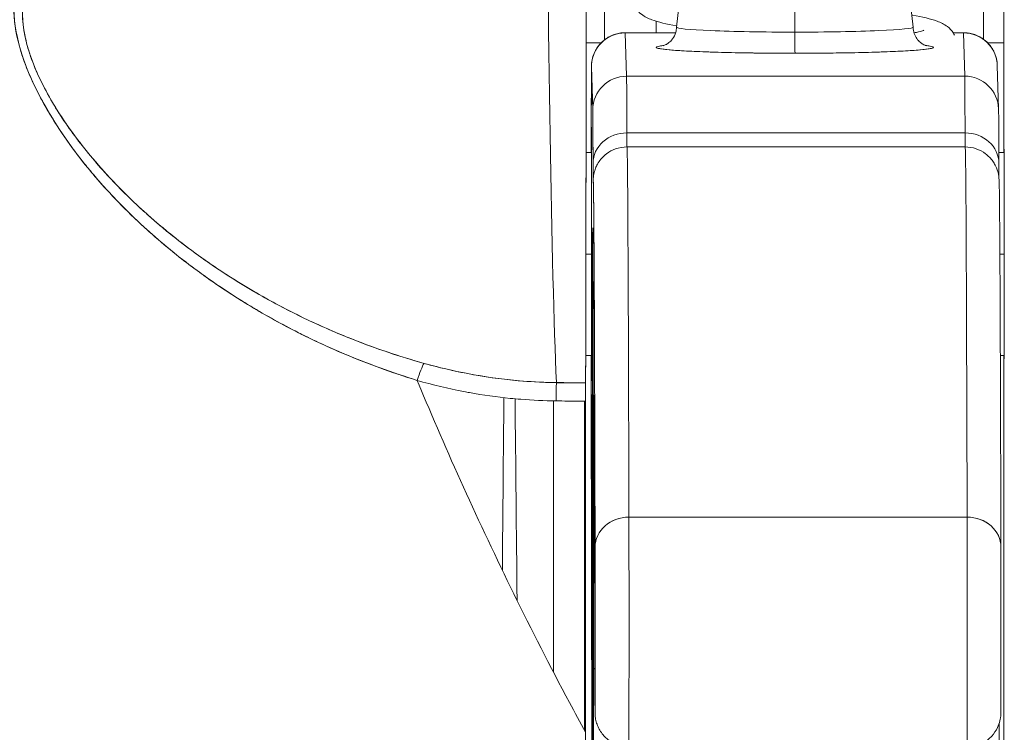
# Model space of a CAD drawing. Header units: inches. Extents: x 8 to 265, y 5 to 155.
# Tile 30 of 152: x 78.889 to 79.462, y 48.231 to 48.646. Entities that reach past the tile are written whole.
import ezdxf

# ---------------------------------------------------------------- set-up
doc = ezdxf.new("R2010")
doc.units = ezdxf.units.IN
doc.header["$LTSCALE"] = 16
doc.header["$MEASUREMENT"] = 0
doc.layers.add('Dimension (ANSI)', color=7, linetype='Continuous', lineweight=5)
doc.layers.add('Visible (ANSI)', color=7, linetype='Continuous', lineweight=5)
doc.styles.add('TAHOMA', font='tahoma.ttf')
doc.dimstyles.new('Default (ANSI)', dxfattribs={"dimscale": 16, "dimtxt": 0.07, "dimasz": 0.098425, "dimexe": 0.125, "dimexo": 0.0625, "dimgap": 0.031496, "dimtad": 0, "dimtih": 1, "dimtoh": 1, "dimrnd": 1e-08, "dimzin": 0, "dimdsep": 46, "dimtxsty": 'TAHOMA', "dimcen": 0.09, "dimdle": 0.393701, "dimclrd": 256, "dimclre": 256, "dimclrt": 256, "dimadec": 0, "dimazin": 0, "dimtfac": 1, "dimtofl": 0, "dimtmove": 0, "dimatfit": 3, "dimfxl": 1, "dimtolj": 1, "dimtzin": 0, "dimlwd": -1, "dimlwe": -1, "dimarcsym": 0})

# ---------------------------------------------------------------- blocks, each defined once
blk = doc.blocks.new('*D36')
at = {"layer": 'Defpoints', "color": 0, "transparency": 16777216}
for p in [(77.21429, 50.53662), (76.71627, 47.34498), (77.21429, 47.34498)]:
    blk.add_point(p, dxfattribs=at)
at = {"layer": 'Dimension (ANSI)', "transparency": 16777216}
for p, q in [((76.71627, 48.34498), (76.71627, 52.53662)), ((77.21429, 48.34498), (77.21429, 52.53662)), ((75.14147, 50.53662), (73.56666, 50.53662)), ((78.78909, 50.53662), (80.36389, 50.53662))]:
    blk.add_line(p, q, dxfattribs=at)
for points in [[(75.14147, 50.79909), (75.14147, 50.27416), (76.71627, 50.53662)], [(78.78909, 50.79909), (78.78909, 50.27416), (77.21429, 50.53662)]]:
    blk.add_solid(points, dxfattribs=at)
at = {"layer": 'Dimension (ANSI)', "transparency": 16777216, "insert": (82.29999, 50.53662), "char_height": 1.12, "attachment_point": 5, "style": 'TAHOMA'}
blk.add_mtext('\\A1;0.50', dxfattribs=at)

msp = doc.modelspace()

# ---------------------------------------------------------------- linework, layer by layer
at = {"layer": 'Visible (ANSI)'}
for p, q in [((79.28016, 48.71744), (79.2715, 48.64138)), ((79.40065, 48.71744), (79.40929, 48.64137)), ((79.34048, 48.71485), (79.34048, 48.63841)), ((79.34048, 48.63841), (79.34048, 48.71485)), ((79.25974, 48.64475), (79.25974, 48.6381)), ((79.25974, 48.6381), (79.25974, 48.64475)), ((79.25974, 48.6381), (79.25974, 48.64475)), ((79.24171, 48.6381), (79.27103, 48.6381)), ((79.24172, 48.63798), (79.271, 48.63798)), ((79.24247, 48.61276), (79.24172, 48.63798)), ((79.24172, 48.63798), (79.24247, 48.61276)), ((79.271, 48.63798), (79.24172, 48.63798)), ((79.43256, 48.6381), (79.43856, 48.6381)), ((79.43264, 48.63798), (79.43857, 48.63798)), ((79.43857, 48.63798), (79.43264, 48.63798)), ((79.43932, 48.61276), (79.43857, 48.63798)), ((79.43857, 48.63798), (79.43932, 48.61276)), ((79.21893, 48.63209), (79.22755, 48.63209)), ((79.22755, 48.63209), (79.21893, 48.63209)), ((79.45272, 48.63209), (79.46198, 48.63209)), ((79.46198, 48.63209), (79.45272, 48.63209)), ((79.46198, 48.56822), (79.46198, 48.63209)), ((79.46198, 48.63209), (79.46198, 48.56822)), ((79.22203, 48.61831), (79.22278, 48.5931)), ((79.22278, 48.5931), (79.22203, 48.61831)), ((79.45825, 48.6189), (79.459, 48.59368)), ((79.24247, 48.61276), (79.43932, 48.61276)), ((79.43932, 48.61276), (79.24247, 48.61276)), ((79.25034, 48.61276), (79.25034, 48.61276)), ((79.29769, 48.61276), (79.2977, 48.61276)), ((79.2977, 48.61276), (79.29769, 48.61276)), ((79.40266, 48.61276), (79.40265, 48.61276)), ((79.43948, 48.57972), (79.24263, 48.57972)), ((79.24263, 48.57972), (79.43948, 48.57972)), ((78.92045, 48.57019), (78.92046, 48.57019)), ((78.92724, 48.57019), (78.92734, 48.57019)), ((79.21886, 48.56822), (79.22208, 48.56822)), ((79.24271, 48.57155), (79.43956, 48.57155)), ((79.45914, 48.56822), (79.46221, 48.56822)), ((78.97991, 48.50916), (78.97996, 48.50916)), ((78.97996, 48.50916), (78.97991, 48.50916)), ((79.21878, 48.50916), (79.22212, 48.50916)), ((79.22212, 48.50916), (79.21878, 48.50916)), ((79.45976, 48.50916), (79.46226, 48.50916)), ((79.46226, 48.50916), (79.45976, 48.50916)), ((79.21867, 48.45011), (79.22208, 48.45011)), ((79.46003, 48.45011), (79.46221, 48.45011)), ((79.46198, 48.21318), (79.46198, 48.45011)), ((79.46198, 48.45011), (79.46198, 48.21318)), ((79.17119, 48.43624), (79.17119, 48.43624)), ((79.17744, 48.43557), (79.17744, 48.43558)), ((79.222, 48.43978), (79.22206, 48.43984)), ((79.22206, 48.43984), (79.222, 48.43978)), ((79.20159, 48.43422), (79.21862, 48.43422)), ((79.21789, 48.4342), (79.21789, 48.43422)), ((79.21789, 48.43422), (79.21789, 48.4342)), ((79.22221, 48.22), (79.22193, 48.43053)), ((79.22193, 48.43053), (79.22221, 48.22)), ((79.19989, 48.42362), (79.19989, 48.26564)), ((79.21789, 48.23179), (79.21789, 48.42351)), ((79.21789, 48.42351), (79.21789, 48.23179)), ((79.44068, 48.35593), (79.24383, 48.35593)), ((79.24383, 48.35593), (79.44068, 48.35593))]:
    msp.add_line(p, q, dxfattribs=at)
for centre, major_axis, ratio, start_param, end_param in [((79.23094, 48.63209), (0, 0.98425), 0.001274, 1.266466, 1.56886), ((79.45141, 48.63209), (0, -0.98425), 0.001274, 4.408059, 4.710116), ((79.46322, 48.63209), (0, 0.97244), 0.001274, 1.262649, 1.570796), ((79.20574, 48.93902), (0, 0.55118), 0.018727, 1.83929, 2.7281), ((79.20574, 48.93902), (0, -0.55118), 0.018727, 4.980883, 5.869693), ((79.21834, 48.93902), (0, -0.55118), 0.001274, 0.413203, 1.302712), ((79.3404, 48.64136), (-0.0689, 0), 0.042782, 6.278319, 7.855256), ((79.3404, 48.64136), (-0.0689, 0), 0.042782, 6.278319, 7.855256), ((79.3404, 48.64136), (0.0689, 0), 0.042782, 4.713664, 6.288051), ((79.3404, 48.64136), (0.0689, 0), 0.042782, 4.713664, 6.288051), ((79.24172, 48.61831), (-0.01968, -0.00059), 0.999084, 4.68263, 6.253426), ((79.24172, 48.61831), (-0.01968, -0.00059), 0.999084, 4.68263, 6.253426), ((79.24171, 48.50916), (0, 0.12894), 0.001274, 6.240391, 6.283186), ((79.3405, 48.63791), (0, -0.01181), 0.001274, 4.669594, 6.240384), ((79.3405, 48.63791), (0, -0.01181), 0.001274, 4.669594, 6.240384), ((79.43856, 48.50916), (0, 0.12894), 0.001274, 6.24039, 6.283185), ((79.43856, 48.50916), (0, 0.12894), 0.001274, 6.240463, 6.283186), ((79.43857, 48.61831), (0.01968, 0.00059), 0.999084, 0, 1.541037), ((79.43857, 48.61831), (0.01968, 0.00059), 0.999084, 0, 1.541037), ((79.3404, 48.62956), (-0.08071, 0), 0.042782, 5.937993, 7.855256), ((79.3404, 48.62956), (0.08071, 0), 0.042782, 4.713664, 6.628377), ((79.22203, 48.50916), (0, 0.10925), 0.001274, 6.24039, 7.282904), ((79.24247, 48.5931), (-0.01968, -0.00059), 0.999084, 4.68263, 6.253426), ((79.24247, 48.5931), (-0.01968, -0.00059), 0.999084, 4.68263, 6.253426), ((79.24245, 48.29813), (0, 0.31492), 0.001274, 5.818959, 6.240414), ((79.24245, 48.29809), (0, 0.31496), 0.001274, 5.818984, 6.24039), ((79.43856, 48.50916), (0, -0.12894), 0.001276, 3.779235, 3.779243), ((79.43856, 48.50916), (0, 0.12894), 0.001269, 0.637638, 0.637646), ((79.43932, 48.5931), (0.01968, 0.00059), 0.999084, 0, 1.541037), ((79.4393, 48.29809), (0, 0.31496), 0.001274, 5.818984, 6.24039), ((79.43932, 48.5931), (0.01968, 0.00059), 0.999084, 0, 1.541037), ((79.4393, 48.29813), (0, 0.31492), 0.001274, 5.818961, 6.240414), ((79.22277, 48.29809), (0, 0.29528), 0.001274, 5.818984, 6.24039), ((79.22203, 48.50916), (0, 0.07382), 0.001274, 5.934696, 6.926685), ((79.22203, 48.50916), (0, -0.07382), 0.001274, 5.934696, 9.076289), ((79.24262, 48.56212), (-0.01968, -0.00005), 0.894179, 4.709544, 6.280341), ((79.24262, 48.56212), (-0.01968, -0.00005), 0.894179, 4.709544, 6.280341), ((79.24268, 48.65013), (0, -0.07874), 0.001274, 5.818984, 6.218734), ((79.24268, 48.65013), (0, -0.07874), 0.001274, 5.818984, 6.2188), ((79.43947, 48.56212), (0.01968, 0.00005), 0.894179, 6.280341, 7.851137), ((79.43953, 48.65013), (0, -0.07874), 0.001274, 5.818984, 6.218747), ((79.43947, 48.56212), (0.01968, 0.00005), 0.894179, 6.280341, 7.851137), ((79.43953, 48.65013), (0, -0.07874), 0.001274, 5.818984, 6.218813), ((79.46219, 48.50916), (0, 0.06102), 0.001274, 4.712389, 6.537883), ((79.24271, 46.65817), (0, 1.91339), 0.001274, 5.803859, 6.283186), ((79.24271, 46.65817), (0, 1.91339), 0.001274, 5.803859, 6.283185), ((79.43956, 46.65817), (0, 1.91339), 0.001274, 5.803859, 6.283185), ((79.43956, 46.65817), (0, 1.91339), 0.001274, 5.803859, 6.283186), ((79.22299, 48.65013), (0, -0.09843), 0.001274, 5.818984, 6.295998), ((79.22303, 46.65817), (0, 1.8937), 0.001274, 5.803859, 6.295998), ((79.22277, 48.29809), (0, -0.22638), 0.001274, 2.793103, 5.934696), ((79.24268, 48.55171), (-0.01969, 0), 0.999919, 6.184114, 6.283185), ((79.24268, 48.55171), (-0.01959, 0.00195), 0.999917, 0, 0.099072), ((79.22277, 48.29809), (0, 0.22638), 0.001274, 2.793103, 5.934696), ((79.46219, 48.50916), (0, -0.06102), 0.001274, 6.028488, 7.853982), ((79.22203, 48.50916), (0, -0.10925), 0.001274, 5.283467, 5.515817), ((79.22203, 48.50916), (0, -0.07382), 0.001274, 5.639686, 5.934696), ((79.12057, 48.42752), (-0.00536, -0.01935), 0.116953, 3.554214, 4.316274), ((79.12057, 48.42752), (0.00536, 0.01935), 0.116953, 0.41262, 1.17468), ((79.20144, 48.4159), (-0.00022, -0.02008), 0.005707, 3.555015, 4.318812), ((79.20144, 48.4159), (0.00022, 0.02008), 0.005707, 0.413428, 1.177229), ((79.21928, 49.87442), (-1.53269, -0.00533), 0.939659, 1.555985, 1.567098), ((79.21863, 48.41581), (0, 0.02008), 0.001272, 0.413091, 1.177332), ((79.22337, 48.24991), (0, 0.17717), 0.001274, 6.116264, 7.751812), ((79.24309, 48.42461), (-0.01968, -0.00015), 0.9861, 6.27552, 6.283185), ((79.22303, 46.65817), (0, 1.79134), 0.001274, 5.803859, 6.116264), ((79.24309, 48.42461), (-0.01968, -0.00015), 0.9861, 6.27552, 6.283185), ((79.24382, 48.33846), (-0.01968, -0.00005), 0.887305, 4.709628, 6.280429), ((79.24382, 48.33846), (-0.01968, -0.00005), 0.887305, 4.709628, 6.280424), ((79.24379, 48.29305), (0, -0.07087), 0.001274, 0, 2.662266), ((79.24379, 48.29305), (0, -0.07087), 0.001274, 0, 2.662266), ((79.44064, 48.29305), (0, -0.07087), 0.001274, 6.283184, 8.94545), ((79.44064, 48.29305), (0, -0.07087), 0.001274, 0, 2.662266), ((79.44067, 48.33846), (0.01968, 0.00005), 0.887305, 6.280424, 7.85122), ((79.44067, 48.33846), (0.01968, 0.00005), 0.887305, 6.280419, 7.85122), ((79.22411, 48.29305), (0, -0.05118), 0.001274, 5.803859, 8.945451), ((79.46033, 48.29305), (0, -0.05118), 0.001274, 5.803859, 8.945451), ((79.22277, 48.29809), (0, 0.29528), 0.001274, 3.840301, 4.610219), ((79.24283, 48.26798), (-0.01969, 0), 0.101992, 0.00128, 0.301034), ((79.24283, 48.26798), (-0.01969, 0), 0.101992, 0.00128, 0.301034), ((79.21857, 48.21541), (-0.00001, -0.12692), 0.000199, 4.592628, 4.640753)]:
    msp.add_ellipse(centre, major_axis=major_axis, ratio=ratio, start_param=start_param, end_param=end_param, dxfattribs=at)
for points, knots in [([(79.46198, 48.63209), (79.46198, 48.68249), (79.46199, 48.73229), (79.462, 48.78206), (79.462, 48.83096), (79.46202, 48.87984), (79.46204, 48.92702)], [0, 0, 0, 0, 0.3333333, 0.3333333, 0.3333333, 0.6608154, 0.6608154, 0.6608154, 0.6608154]), ([(79.21902, 48.79302), (79.21901, 48.76145), (79.21899, 48.7311), (79.21898, 48.7017), (79.21896, 48.67229), (79.21894, 48.64382), (79.21891, 48.61716), (79.21889, 48.5905), (79.21886, 48.56564), (79.21883, 48.54283), (79.2188, 48.52002), (79.21877, 48.49925), (79.21873, 48.48108), (79.2187, 48.46292), (79.21866, 48.44735), (79.21862, 48.4342)], [0, 0, 0, 0, 0.2, 0.2, 0.2, 0.4, 0.4, 0.4, 0.6, 0.6, 0.6, 0.8, 0.8, 0.8, 1, 1, 1, 1]), ([(78.88921, 48.67324), (78.88668, 48.66689), (78.88554, 48.6597), (78.88576, 48.65156), (78.88598, 48.64342), (78.88754, 48.63432), (78.89081, 48.62443), (78.89095, 48.624), (78.8911, 48.62356), (78.89125, 48.62312), (78.89452, 48.6136), (78.89933, 48.60339), (78.90553, 48.59276), (78.90636, 48.59134), (78.90721, 48.58991), (78.90809, 48.58848), (78.91342, 48.57978), (78.91968, 48.57083), (78.92692, 48.56177), (78.92784, 48.56062), (78.92877, 48.55948), (78.92971, 48.55833), (78.93145, 48.55623), (78.93323, 48.55412), (78.93507, 48.55201), (78.94347, 48.54235), (78.95299, 48.53263), (78.96361, 48.52305), (78.96392, 48.52276), (78.96424, 48.52248), (78.96456, 48.52219), (78.97368, 48.51402), (78.9836, 48.50594), (78.99456, 48.49799), (78.99516, 48.49756), (78.99576, 48.49713), (78.99637, 48.49669), (79.0001, 48.49402), (79.00395, 48.49136), (79.00792, 48.48872), (79.01301, 48.48534), (79.01829, 48.48199), (79.02373, 48.47871), (79.03258, 48.47338), (79.04183, 48.46823), (79.05126, 48.46345), (79.05522, 48.46144), (79.0592, 48.4595), (79.06319, 48.45764), (79.06768, 48.45554), (79.07219, 48.45354), (79.07669, 48.45163), (79.09161, 48.44531), (79.10651, 48.44002), (79.12055, 48.43556)], [0, 0, 0, 0, 0.125, 0.125, 0.125, 0.25, 0.25, 0.25, 0.255535, 0.255535, 0.255535, 0.375, 0.375, 0.375, 0.39094, 0.39094, 0.39094, 0.487767, 0.487767, 0.487767, 0.5, 0.5, 0.5, 0.522422, 0.522422, 0.522422, 0.625, 0.625, 0.625, 0.628055, 0.628055, 0.628055, 0.715688, 0.715688, 0.715688, 0.720466, 0.720466, 0.720466, 0.75, 0.75, 0.75, 0.787783, 0.787783, 0.787783, 0.849243, 0.849243, 0.849243, 0.875, 0.875, 0.875, 0.903965, 0.903965, 0.903965, 1, 1, 1, 1]), ([(78.88921, 48.67324), (78.8871, 48.66732), (78.8859, 48.66076), (78.88578, 48.65379), (78.88576, 48.65256), (78.88577, 48.65132), (78.88581, 48.65007), (78.88606, 48.64286), (78.88743, 48.63531), (78.88991, 48.62722), (78.89031, 48.62593), (78.89073, 48.62463), (78.89119, 48.62331), (78.89371, 48.616), (78.89712, 48.60825), (78.90139, 48.6002), (78.90273, 48.59768), (78.90415, 48.59513), (78.90565, 48.59256), (78.90901, 48.58681), (78.91279, 48.58094), (78.91699, 48.57499), (78.92067, 48.56977), (78.92467, 48.56449), (78.92901, 48.55918), (78.93116, 48.55656), (78.93338, 48.55393), (78.93569, 48.5513), (78.94289, 48.54307), (78.95088, 48.5348), (78.95973, 48.52659), (78.96032, 48.52604), (78.96092, 48.52549), (78.96152, 48.52494), (78.97009, 48.5171), (78.97944, 48.50931), (78.98959, 48.50169), (78.99416, 48.49826), (78.99889, 48.49486), (79.00379, 48.49151), (79.00906, 48.48791), (79.01451, 48.48436), (79.02017, 48.48087), (79.0291, 48.47535), (79.03854, 48.47), (79.04851, 48.46486), (79.05114, 48.4635), (79.05381, 48.46216), (79.05651, 48.46084), (79.06239, 48.45796), (79.06844, 48.45517), (79.07466, 48.45247), (79.08242, 48.4491), (79.09045, 48.44589), (79.09874, 48.44286), (79.10582, 48.44028), (79.11309, 48.43784), (79.12055, 48.43556)], [0, 0, 0, 0, 0.106229, 0.106229, 0.106229, 0.125, 0.125, 0.125, 0.232823, 0.232823, 0.232823, 0.25, 0.25, 0.25, 0.345204, 0.345204, 0.345204, 0.375, 0.375, 0.375, 0.441581, 0.441581, 0.441581, 0.5, 0.5, 0.5, 0.528868, 0.528868, 0.528868, 0.618969, 0.618969, 0.618969, 0.625, 0.625, 0.625, 0.711204, 0.711204, 0.711204, 0.75, 0.75, 0.75, 0.791698, 0.791698, 0.791698, 0.857612, 0.857612, 0.857612, 0.875, 0.875, 0.875, 0.912763, 0.912763, 0.912763, 0.959824, 0.959824, 0.959824, 1, 1, 1, 1]), ([(79.12457, 48.4455), (79.11735, 48.44752), (79.11019, 48.44973), (79.10308, 48.45213), (79.09508, 48.45483), (79.08715, 48.45777), (79.07932, 48.46095), (79.07058, 48.46449), (79.06196, 48.46833), (79.05348, 48.47244), (79.04839, 48.47492), (79.04335, 48.47749), (79.03837, 48.48017), (79.03402, 48.4825), (79.02971, 48.48492), (79.02546, 48.48741), (79.01506, 48.49349), (79.00495, 48.50002), (78.99518, 48.50698), (78.98487, 48.51434), (78.97493, 48.52218), (78.96546, 48.53048), (78.96456, 48.53128), (78.96366, 48.53208), (78.96276, 48.53288), (78.95524, 48.53961), (78.94807, 48.54662), (78.94132, 48.55389), (78.93456, 48.56116), (78.92822, 48.5687), (78.92238, 48.57645), (78.9165, 48.58428), (78.91113, 48.59233), (78.90654, 48.60051), (78.90645, 48.60067), (78.90636, 48.60083), (78.90627, 48.60099), (78.90159, 48.60937), (78.89763, 48.6179), (78.89492, 48.62624), (78.89366, 48.63012), (78.89267, 48.63396), (78.89198, 48.6377), (78.8911, 48.64242), (78.89069, 48.64703), (78.89077, 48.65144), (78.89091, 48.65804), (78.89217, 48.66417), (78.89437, 48.66972)], [0, 0, 0, 0, 0.060401, 0.060401, 0.060401, 0.128439, 0.128439, 0.128439, 0.204371, 0.204371, 0.204371, 0.25, 0.25, 0.25, 0.289854, 0.289854, 0.289854, 0.38726, 0.38726, 0.38726, 0.490155, 0.490155, 0.490155, 0.5, 0.5, 0.5, 0.582487, 0.582487, 0.582487, 0.665027, 0.665027, 0.665027, 0.748353, 0.748353, 0.748353, 0.75, 0.75, 0.75, 0.835339, 0.835339, 0.835339, 0.875, 0.875, 0.875, 0.925032, 0.925032, 0.925032, 1, 1, 1, 1]), ([(79.12457, 48.4455), (79.11111, 48.44922), (79.09717, 48.45386), (79.0825, 48.45968), (79.06783, 48.46551), (79.05244, 48.47254), (79.03692, 48.48095), (79.0214, 48.48936), (79.00578, 48.4992), (78.99194, 48.50927), (78.9781, 48.51934), (78.96601, 48.52956), (78.95529, 48.5398), (78.94456, 48.55005), (78.93522, 48.56033), (78.92713, 48.57046), (78.91904, 48.58059), (78.91221, 48.59057), (78.90674, 48.60016), (78.90127, 48.60975), (78.89716, 48.61893), (78.89452, 48.62746), (78.89189, 48.63598), (78.89074, 48.64384), (78.89075, 48.65092), (78.89076, 48.65799), (78.89193, 48.66427), (78.89436, 48.66972)], [0, 0, 0, 0, 0.111111, 0.111111, 0.111111, 0.222222, 0.222222, 0.222222, 0.333333, 0.333333, 0.333333, 0.444444, 0.444444, 0.444444, 0.555556, 0.555556, 0.555556, 0.666667, 0.666667, 0.666667, 0.777778, 0.777778, 0.777778, 0.888889, 0.888889, 0.888889, 1, 1, 1, 1]), ([(79.27158, 48.64206), (79.27154, 48.64207), (79.27151, 48.64207), (79.26563, 48.64315), (79.26104, 48.64418), (79.25511, 48.64637), (79.25317, 48.64719), (79.24992, 48.64969), (79.2487, 48.65087), (79.2472, 48.6533), (79.24677, 48.65418), (79.24597, 48.65645), (79.2457, 48.65791), (79.2457, 48.65933)], [0.5330353, 0.5330353, 0.5330353, 0.5330353, 0.5334786, 0.5334786, 0.6064309, 0.6064309, 0.642911, 0.642911, 0.6630029, 0.6630029, 0.6725521, 0.6725521, 0.6860839, 0.6860839, 0.6860839, 0.6860839]), ([(79.40849, 48.64841), (79.40864, 48.64838), (79.40879, 48.64835), (79.41476, 48.64725), (79.41935, 48.64623), (79.42528, 48.64403), (79.42722, 48.64322), (79.43047, 48.64071), (79.43168, 48.63953), (79.43293, 48.63751), (79.43315, 48.63712), (79.43335, 48.63672)], [0.5317702, 0.5317702, 0.5317702, 0.5317702, 0.5335766, 0.5335766, 0.6065375, 0.6065375, 0.6429643, 0.6429643, 0.6630317, 0.6630317, 0.667534, 0.667534, 0.667534, 0.667534]), ([(79.26369, 48.63048), (79.26369, 48.63048), (79.26376, 48.6305), (79.26408, 48.6306), (79.26428, 48.63066), (79.26478, 48.63087), (79.26501, 48.63097), (79.26575, 48.63134), (79.26633, 48.63165), (79.26774, 48.63277), (79.26849, 48.63344), (79.26996, 48.63547), (79.27067, 48.63674), (79.27135, 48.63927), (79.2715, 48.64032), (79.2715, 48.64136)], [2.9611758, 2.9611758, 2.9611758, 2.9611758, 3.0042671, 3.0042671, 3.0370893, 3.0370893, 3.0572686, 3.0572686, 3.0875284, 3.0875284, 3.110586, 3.110586, 3.1300703, 3.1300703, 3.1415903, 3.1415903, 3.1415903, 3.1415903]), ([(79.40929, 48.64136), (79.40929, 48.64006), (79.40952, 48.63877), (79.4103, 48.63645), (79.41085, 48.63546), (79.41206, 48.63373), (79.41271, 48.63309), (79.4139, 48.63205), (79.41443, 48.63171), (79.41535, 48.63116), (79.41571, 48.63099), (79.4164, 48.63069), (79.41665, 48.63061), (79.41702, 48.63049), (79.4171, 48.63048), (79.4171, 48.63048)], [6.283183, 6.283183, 6.283183, 6.283183, 6.2974594, 6.2974594, 6.3131242, 6.3131242, 6.3323658, 6.3323658, 6.3548314, 6.3548314, 6.3810391, 6.3810391, 6.4175771, 6.4175771, 6.4635974, 6.4635974, 6.4635974, 6.4635974]), ([(79.22191, 48.56821), (79.22192, 48.57533), (79.22192, 48.58194), (79.22194, 48.59585), (79.22195, 48.60266), (79.22198, 48.61275), (79.222, 48.61609), (79.22202, 48.61812), (79.22202, 48.61838), (79.22203, 48.6189), (79.22203, 48.61903), (79.22206, 48.61956), (79.22207, 48.6197), (79.2221, 48.62006), (79.22212, 48.62029), (79.2222, 48.62105), (79.22229, 48.62165), (79.22251, 48.62279), (79.22265, 48.62335), (79.2232, 48.62524), (79.22373, 48.62654), (79.22534, 48.62952), (79.22657, 48.63114), (79.22949, 48.63399), (79.23125, 48.63522), (79.23501, 48.63704), (79.23706, 48.63766), (79.23999, 48.63804), (79.24085, 48.6381), (79.24171, 48.6381)], [0.3798679, 0.3798679, 0.3798679, 0.3798679, 0.4439649, 0.4439649, 0.5324672, 0.5324672, 0.6211026, 0.6211026, 0.6422287, 0.6422287, 0.6501792, 0.6501792, 0.6522795, 0.6522795, 0.6545394, 0.6545394, 0.659093, 0.659093, 0.6635504, 0.6635504, 0.6741451, 0.6741451, 0.6893195, 0.6893195, 0.7052428, 0.7052428, 0.7211743, 0.7211743, 0.727735, 0.727735, 0.727735, 0.727735]), ([(79.4098, 48.63795), (79.41078, 48.63817), (79.41167, 48.63838), (79.41371, 48.63892), (79.41469, 48.63923), (79.41544, 48.63952), (79.41558, 48.63958), (79.41558, 48.63958)], [0.57204846, 0.57204846, 0.57204846, 0.57204846, 0.58882692, 0.58882692, 0.61672876, 0.61672876, 0.62991147, 0.62991147, 0.62991147, 0.62991147]), ([(79.43856, 48.6381), (79.43886, 48.6381), (79.43915, 48.63809), (79.44033, 48.63804), (79.44121, 48.63794), (79.44417, 48.6374), (79.44622, 48.63667), (79.44991, 48.63464), (79.45159, 48.63332), (79.45443, 48.63025), (79.45562, 48.62846), (79.45691, 48.62562), (79.45726, 48.62465), (79.45766, 48.6232), (79.45778, 48.62273), (79.45793, 48.62194), (79.45799, 48.62161), (79.45809, 48.62093), (79.45813, 48.62058), (79.45817, 48.62015), (79.45818, 48.62002), (79.45821, 48.61974), (79.45821, 48.6196), (79.45823, 48.61936), (79.45823, 48.61926), (79.45824, 48.61906), (79.45824, 48.61897), (79.45825, 48.6189)], [0, 0, 0, 0, 0.00224223, 0.00224223, 0.00898256, 0.00898256, 0.02514758, 0.02514758, 0.04107187, 0.04107187, 0.0570029, 0.0570029, 0.06485469, 0.06485469, 0.06852226, 0.06852226, 0.0711256, 0.0711256, 0.0739908, 0.0739908, 0.07533776, 0.07533776, 0.07733102, 0.07733102, 0.07973003, 0.07973003, 0.08311644, 0.08311644, 0.08311644, 0.08311644]), ([(79.26445, 48.63073), (79.26334, 48.6306), (79.26242, 48.63047), (79.26169, 48.63033), (79.26035, 48.63008), (79.25968, 48.62982), (79.25969, 48.62956), (79.2597, 48.6293), (79.26039, 48.62904), (79.26174, 48.62879), (79.2631, 48.62854), (79.26512, 48.62829), (79.26776, 48.62806), (79.27039, 48.62783), (79.27364, 48.62761), (79.27742, 48.6274), (79.28121, 48.6272), (79.28552, 48.62702), (79.29026, 48.62686), (79.29499, 48.6267), (79.30015, 48.62656), (79.30562, 48.62645), (79.3111, 48.62633), (79.31689, 48.62625), (79.32273, 48.62619), (79.32858, 48.62613), (79.33447, 48.62611), (79.3405, 48.62611)], [0.3898506, 0.3898506, 0.3898506, 0.3898506, 0.4285714, 0.4285714, 0.4285714, 0.5, 0.5, 0.5, 0.5714286, 0.5714286, 0.5714286, 0.6428571, 0.6428571, 0.6428571, 0.7142857, 0.7142857, 0.7142857, 0.7857143, 0.7857143, 0.7857143, 0.8571429, 0.8571429, 0.8571429, 0.9285714, 0.9285714, 0.9285714, 1, 1, 1, 1]), ([(79.3405, 48.62611), (79.34654, 48.62611), (79.35243, 48.62613), (79.35828, 48.62619), (79.36412, 48.62625), (79.36991, 48.62633), (79.37538, 48.62645), (79.38085, 48.62656), (79.38599, 48.6267), (79.39072, 48.62686), (79.39544, 48.62702), (79.39974, 48.6272), (79.40351, 48.6274), (79.40728, 48.62761), (79.41052, 48.62783), (79.41314, 48.62806), (79.41576, 48.62829), (79.41776, 48.62854), (79.4191, 48.62879), (79.42044, 48.62904), (79.42111, 48.6293), (79.4211, 48.62956), (79.4211, 48.62982), (79.4204, 48.63008), (79.41905, 48.63033), (79.41833, 48.63046), (79.41743, 48.63059), (79.41634, 48.63072)], [0, 0, 0, 0, 0.0714286, 0.0714286, 0.0714286, 0.1428571, 0.1428571, 0.1428571, 0.2142857, 0.2142857, 0.2142857, 0.2857143, 0.2857143, 0.2857143, 0.3571429, 0.3571429, 0.3571429, 0.4285714, 0.4285714, 0.4285714, 0.5, 0.5, 0.5, 0.5714286, 0.5714286, 0.5714286, 0.6092456, 0.6092456, 0.6092456, 0.6092456]), ([(79.22203, 48.61831), (79.22202, 48.61864), (79.22201, 48.61812), (79.222, 48.61671), (79.22199, 48.61531), (79.22198, 48.61304), (79.22197, 48.60995), (79.22197, 48.60686), (79.22196, 48.60295), (79.22195, 48.59833), (79.22194, 48.5937), (79.22193, 48.58836), (79.22193, 48.58242), (79.22192, 48.57799), (79.22192, 48.57324), (79.22191, 48.56822)], [0, 0, 0, 0, 0.0909091, 0.0909091, 0.0909091, 0.1818182, 0.1818182, 0.1818182, 0.2727273, 0.2727273, 0.2727273, 0.3636364, 0.3636364, 0.3636364, 0.4313687, 0.4313687, 0.4313687, 0.4313687]), ([(79.22294, 48.56212), (79.22292, 48.56831), (79.2229, 48.57359), (79.22289, 48.57799), (79.22287, 48.58238), (79.22285, 48.5859), (79.22284, 48.58843), (79.22282, 48.59096), (79.2228, 48.5925), (79.22278, 48.5931)], [0, 0, 0, 0, 0.333333, 0.333333, 0.333333, 0.666667, 0.666667, 0.666667, 1, 1, 1, 1]), ([(79.459, 48.59368), (79.45907, 48.59109), (79.45908, 48.58629), (79.45913, 48.57246), (79.45914, 48.56765), (79.45916, 48.56217)], [0, 0, 0, 0, 0.2222895, 0.2222895, 0.3154487, 0.3154487, 0.3154487, 0.3154487]), ([(79.22197, 48.56822), (79.22197, 48.56861), (79.22197, 48.569), (79.22197, 48.56938), (79.22198, 48.57282), (79.22199, 48.57568), (79.22199, 48.57786), (79.222, 48.58004), (79.22201, 48.58155), (79.22202, 48.58234), (79.22202, 48.58312), (79.22203, 48.58317), (79.22204, 48.58253), (79.22205, 48.5819), (79.22205, 48.58057), (79.22206, 48.57854)], [0.6838453, 0.6838453, 0.6838453, 0.6838453, 0.6923077, 0.6923077, 0.6923077, 0.7692308, 0.7692308, 0.7692308, 0.8461538, 0.8461538, 0.8461538, 0.9230769, 0.9230769, 0.9230769, 1, 1, 1, 1]), ([(79.22206, 48.57854), (79.22207, 48.57653), (79.22207, 48.57392), (79.22208, 48.57065), (79.22209, 48.56738), (79.22209, 48.56346), (79.2221, 48.55905), (79.2221, 48.55465), (79.22211, 48.54976), (79.22211, 48.54453), (79.22211, 48.5393), (79.22212, 48.53372), (79.22212, 48.52796), (79.22212, 48.52219), (79.22212, 48.51624), (79.22212, 48.51028), (79.22212, 48.50432), (79.22212, 48.49835), (79.22212, 48.49254), (79.22212, 48.48673), (79.22212, 48.48109), (79.22211, 48.47577), (79.22211, 48.47045), (79.2221, 48.46547), (79.2221, 48.46095), (79.22209, 48.45644), (79.22209, 48.4524), (79.22208, 48.44895), (79.22208, 48.4455), (79.22207, 48.44265), (79.22206, 48.44046), (79.22206, 48.43828), (79.22205, 48.43677), (79.22204, 48.43599), (79.22203, 48.43521), (79.22203, 48.43515), (79.22202, 48.43579), (79.22201, 48.43643), (79.222, 48.43775), (79.222, 48.43978)], [0, 0, 0, 0, 0.076923, 0.076923, 0.076923, 0.153846, 0.153846, 0.153846, 0.230769, 0.230769, 0.230769, 0.307692, 0.307692, 0.307692, 0.384615, 0.384615, 0.384615, 0.461538, 0.461538, 0.461538, 0.538462, 0.538462, 0.538462, 0.615385, 0.615385, 0.615385, 0.692308, 0.692308, 0.692308, 0.769231, 0.769231, 0.769231, 0.846154, 0.846154, 0.846154, 0.923077, 0.923077, 0.923077, 1, 1, 1, 1]), ([(79.22309, 48.55366), (79.22313, 48.55406), (79.22314, 48.55448), (79.22353, 48.55634), (79.22366, 48.55692), (79.22403, 48.5581), (79.22419, 48.55858), (79.2247, 48.55987), (79.2251, 48.56073), (79.22612, 48.56251), (79.22675, 48.56345), (79.22845, 48.56553), (79.2296, 48.56664), (79.23243, 48.56877), (79.23419, 48.56973), (79.23816, 48.57115), (79.24045, 48.57155), (79.24271, 48.57155)], [0, 0, 0, 0, 0.0331109, 0.0331109, 0.0434822, 0.0434822, 0.0492461, 0.0492461, 0.057669, 0.057669, 0.0667176, 0.0667176, 0.0790387, 0.0790387, 0.0941717, 0.0941717, 0.111497, 0.111497, 0.111497, 0.111497]), ([(79.43956, 48.57155), (79.4417, 48.57155), (79.44388, 48.57119), (79.44789, 48.56983), (79.44979, 48.56882), (79.45309, 48.56632), (79.45455, 48.56478), (79.45619, 48.56245), (79.45663, 48.56171), (79.45731, 48.56042), (79.45756, 48.55986), (79.45812, 48.5585), (79.45836, 48.55776), (79.45868, 48.55661), (79.45878, 48.55618), (79.45896, 48.5553), (79.45902, 48.55494), (79.45915, 48.55403), (79.45918, 48.55371), (79.45928, 48.55261), (79.45928, 48.55226), (79.45936, 48.55039), (79.4594, 48.54865), (79.45956, 48.53833), (79.45968, 48.52374), (79.45999, 48.46647), (79.46018, 48.41103), (79.46036, 48.33851)], [0, 0, 0, 0, 0.016461, 0.016461, 0.032601, 0.032601, 0.048633, 0.048633, 0.055771, 0.055771, 0.06139, 0.06139, 0.070441, 0.070441, 0.078939, 0.078939, 0.091643, 0.091643, 0.118195, 0.118195, 0.19773, 0.19773, 0.43628, 0.43628, 1.153763, 1.153763, 2.351964, 2.351964, 2.351964, 2.351964]), ([(79.46226, 48.50916), (79.46226, 48.5163), (79.46226, 48.52304), (79.46226, 48.52962), (79.46226, 48.5362), (79.46225, 48.54263), (79.46225, 48.54817), (79.46224, 48.55371), (79.46223, 48.55836), (79.46222, 48.56194), (79.46222, 48.56551), (79.46221, 48.56801), (79.4622, 48.56925), (79.46219, 48.5705), (79.46218, 48.57049), (79.46217, 48.56924), (79.46217, 48.56896), (79.46217, 48.56862), (79.46217, 48.56822)], [0, 0, 0, 0, 0.1111111, 0.1111111, 0.1111111, 0.2222222, 0.2222222, 0.2222222, 0.3333333, 0.3333333, 0.3333333, 0.4444444, 0.4444444, 0.4444444, 0.5555556, 0.5555556, 0.5555556, 0.58035, 0.58035, 0.58035, 0.58035]), ([(79.22299, 48.55171), (79.22299, 48.55164), (79.22298, 48.55198), (79.22297, 48.55275), (79.22297, 48.55351), (79.22296, 48.5547), (79.22296, 48.55627), (79.22295, 48.55783), (79.22294, 48.55978), (79.22294, 48.56212)], [0, 0, 0, 0, 0.333333, 0.333333, 0.333333, 0.666667, 0.666667, 0.666667, 1, 1, 1, 1]), ([(79.22414, 48.33846), (79.22408, 48.36236), (79.22402, 48.3843), (79.22396, 48.40432), (79.2239, 48.42434), (79.22384, 48.44244), (79.22377, 48.45851), (79.22371, 48.47458), (79.22365, 48.48861), (79.22358, 48.50058), (79.22352, 48.51255), (79.22345, 48.52246), (79.22339, 48.53026), (79.22332, 48.53806), (79.22326, 48.54376), (79.22319, 48.54734), (79.22313, 48.55092), (79.22306, 48.55237), (79.22299, 48.55171)], [0, 0, 0, 0, 0.166667, 0.166667, 0.166667, 0.333333, 0.333333, 0.333333, 0.5, 0.5, 0.5, 0.666667, 0.666667, 0.666667, 0.833333, 0.833333, 0.833333, 1, 1, 1, 1]), ([(79.22267, 48.08532), (79.22265, 48.09014), (79.22264, 48.09605), (79.22262, 48.10312), (79.22261, 48.11018), (79.22259, 48.11839), (79.22258, 48.12757), (79.22257, 48.13674), (79.22255, 48.14688), (79.22254, 48.15783), (79.22253, 48.16877), (79.22252, 48.18052), (79.22251, 48.19287), (79.2225, 48.20522), (79.2225, 48.21818), (79.22249, 48.23151), (79.22249, 48.24484), (79.22248, 48.25855), (79.22248, 48.27241), (79.22248, 48.28627), (79.22248, 48.30028), (79.22248, 48.31419), (79.22248, 48.32811), (79.22248, 48.34193), (79.22249, 48.35542), (79.22249, 48.36892), (79.2225, 48.38209), (79.22251, 48.3947), (79.22252, 48.40732), (79.22252, 48.41938), (79.22253, 48.43069), (79.22255, 48.44199), (79.22256, 48.45254), (79.22257, 48.46215), (79.22258, 48.47176), (79.2226, 48.48044), (79.22261, 48.48803), (79.22263, 48.49562), (79.22264, 48.50212), (79.22266, 48.50743), (79.22268, 48.51274), (79.22269, 48.51685), (79.22271, 48.5197), (79.22273, 48.52255), (79.22274, 48.52413), (79.22276, 48.52442), (79.22278, 48.52471), (79.2228, 48.5237), (79.22282, 48.52143), (79.22283, 48.51917), (79.22285, 48.51565), (79.22287, 48.51086)], [0, 0, 0, 0, 0.058824, 0.058824, 0.058824, 0.117647, 0.117647, 0.117647, 0.176471, 0.176471, 0.176471, 0.235294, 0.235294, 0.235294, 0.294118, 0.294118, 0.294118, 0.352941, 0.352941, 0.352941, 0.411765, 0.411765, 0.411765, 0.470588, 0.470588, 0.470588, 0.529412, 0.529412, 0.529412, 0.588235, 0.588235, 0.588235, 0.647059, 0.647059, 0.647059, 0.705882, 0.705882, 0.705882, 0.764706, 0.764706, 0.764706, 0.823529, 0.823529, 0.823529, 0.882353, 0.882353, 0.882353, 0.941176, 0.941176, 0.941176, 1, 1, 1, 1]), ([(79.22287, 48.51086), (79.22285, 48.51493), (79.22284, 48.51811), (79.22281, 48.52152), (79.22281, 48.52244), (79.2228, 48.52336), (79.22279, 48.5236), (79.22279, 48.52368), (79.22279, 48.52369), (79.22279, 48.52369)], [0.0005151, 0.0005151, 0.0005151, 0.0005151, 0.0917871, 0.0917871, 0.1411487, 0.1411487, 0.1683431, 0.1683431, 0.1725242, 0.1725242, 0.1725242, 0.1725242]), ([(79.22287, 48.51086), (79.22288, 48.50604), (79.2229, 48.50013), (79.22291, 48.49307), (79.22293, 48.48601), (79.22294, 48.47779), (79.22296, 48.46862), (79.22297, 48.45944), (79.22298, 48.4493), (79.22299, 48.43835), (79.22301, 48.42741), (79.22302, 48.41566), (79.22302, 48.40331), (79.22303, 48.39096), (79.22304, 48.37801), (79.22304, 48.36467), (79.22305, 48.35134), (79.22305, 48.33763), (79.22305, 48.32377), (79.22306, 48.30991), (79.22306, 48.2959), (79.22306, 48.28199), (79.22305, 48.26808), (79.22305, 48.25425), (79.22305, 48.24076), (79.22304, 48.22726), (79.22304, 48.2141), (79.22303, 48.20148), (79.22302, 48.18887), (79.22301, 48.1768), (79.223, 48.1655), (79.22299, 48.15419), (79.22298, 48.14364), (79.22297, 48.13403), (79.22295, 48.12442), (79.22294, 48.11574), (79.22293, 48.10815), (79.22291, 48.10056), (79.22289, 48.09406), (79.22288, 48.08875), (79.22286, 48.08344), (79.22284, 48.07933), (79.22283, 48.07648), (79.22281, 48.07363), (79.22279, 48.07205), (79.22277, 48.07176), (79.22276, 48.07148), (79.22274, 48.07248), (79.22272, 48.07475), (79.2227, 48.07701), (79.22269, 48.08053), (79.22267, 48.08532)], [0, 0, 0, 0, 0.058824, 0.058824, 0.058824, 0.117647, 0.117647, 0.117647, 0.176471, 0.176471, 0.176471, 0.235294, 0.235294, 0.235294, 0.294118, 0.294118, 0.294118, 0.352941, 0.352941, 0.352941, 0.411765, 0.411765, 0.411765, 0.470588, 0.470588, 0.470588, 0.529412, 0.529412, 0.529412, 0.588235, 0.588235, 0.588235, 0.647059, 0.647059, 0.647059, 0.705882, 0.705882, 0.705882, 0.764706, 0.764706, 0.764706, 0.823529, 0.823529, 0.823529, 0.882353, 0.882353, 0.882353, 0.941176, 0.941176, 0.941176, 1, 1, 1, 1]), ([(79.22279, 48.0725), (79.22279, 48.0725), (79.22279, 48.07272), (79.22281, 48.07405), (79.22283, 48.07613), (79.22287, 48.08479), (79.2229, 48.09402), (79.22295, 48.1188), (79.22297, 48.13496), (79.22301, 48.17186), (79.22303, 48.19307), (79.22305, 48.23781), (79.22305, 48.2619), (79.22306, 48.3099), (79.22305, 48.33442), (79.22304, 48.3808), (79.22303, 48.40325), (79.22299, 48.4433), (79.22297, 48.4614), (79.22292, 48.49088), (79.2229, 48.5027), (79.22287, 48.51079)], [0.095515, 0.095515, 0.095515, 0.095515, 0.123841, 0.123841, 0.213853, 0.213853, 0.387934, 0.387934, 0.570542, 0.570542, 0.753617, 0.753617, 0.936769, 0.936769, 1.119942, 1.119942, 1.303116, 1.303116, 1.486277, 1.486277, 1.667352, 1.667352, 1.667352, 1.667352]), ([(79.46217, 48.45011), (79.46217, 48.4497), (79.46217, 48.44935), (79.46217, 48.44907), (79.46218, 48.44783), (79.46219, 48.44783), (79.4622, 48.44908), (79.46221, 48.45034), (79.46222, 48.45284), (79.46222, 48.45642), (79.46223, 48.46), (79.46224, 48.46467), (79.46225, 48.47021), (79.46225, 48.47576), (79.46226, 48.48218), (79.46226, 48.48875), (79.46226, 48.49533), (79.46226, 48.50205), (79.46226, 48.50916)], [0.4192826, 0.4192826, 0.4192826, 0.4192826, 0.4444444, 0.4444444, 0.4444444, 0.5555556, 0.5555556, 0.5555556, 0.6666667, 0.6666667, 0.6666667, 0.7777778, 0.7777778, 0.7777778, 0.8888889, 0.8888889, 0.8888889, 1, 1, 1, 1]), ([(79.22191, 48.45011), (79.22191, 48.44971), (79.22191, 48.44932), (79.22191, 48.44892), (79.22192, 48.44228), (79.22192, 48.43617), (79.22193, 48.43053)], [0.90372125, 0.90372125, 0.90372125, 0.90372125, 0.90909091, 0.90909091, 0.90909091, 1, 1, 1, 1]), ([(79.222, 48.43978), (79.22199, 48.4418), (79.22198, 48.44441), (79.22198, 48.44768), (79.22198, 48.44845), (79.22197, 48.44926), (79.22197, 48.45011)], [0, 0, 0, 0, 0.07692308, 0.07692308, 0.07692308, 0.09514231, 0.09514231, 0.09514231, 0.09514231]), ([(79.20159, 48.43429), (79.19507, 48.43436), (79.18854, 48.43465), (79.18203, 48.43517), (79.17252, 48.43593), (79.16306, 48.43716), (79.15367, 48.43884), (79.14386, 48.44059), (79.13414, 48.44282), (79.12457, 48.4455)], [0, 0, 0, 0, 0.250608, 0.250608, 0.250608, 0.616926, 0.616926, 0.616926, 1, 1, 1, 1]), ([(79.20159, 48.43429), (79.19302, 48.43438), (79.18472, 48.43484), (79.17614, 48.4357), (79.16756, 48.43657), (79.15871, 48.43786), (79.15009, 48.43949), (79.14147, 48.44113), (79.13307, 48.4431), (79.12457, 48.4455)], [0, 0, 0, 0, 0.333333, 0.333333, 0.333333, 0.666667, 0.666667, 0.666667, 1, 1, 1, 1]), ([(79.12055, 48.43556), (79.12075, 48.43508), (79.12095, 48.4346), (79.12115, 48.43412), (79.12944, 48.41421), (79.13823, 48.39394), (79.14751, 48.37342), (79.1568, 48.3529), (79.16658, 48.33213), (79.17686, 48.31118), (79.18714, 48.29024), (79.19792, 48.26913), (79.2092, 48.24794), (79.21228, 48.24216), (79.2154, 48.23637), (79.21855, 48.23058)], [0, 0, 0, 0, 0.007361, 0.007361, 0.007361, 0.310645, 0.310645, 0.310645, 0.613929, 0.613929, 0.613929, 0.917213, 0.917213, 0.917213, 1, 1, 1, 1]), ([(79.12055, 48.43556), (79.12964, 48.43297), (79.13875, 48.4308), (79.14779, 48.42906), (79.14888, 48.42885), (79.14996, 48.42865), (79.15105, 48.42845), (79.15899, 48.42701), (79.16688, 48.4259), (79.17475, 48.4251), (79.17678, 48.42489), (79.17881, 48.42471), (79.18084, 48.42455), (79.18774, 48.42399), (79.19461, 48.42367), (79.20142, 48.4236)], [0, 0, 0, 0, 0.333333, 0.333333, 0.333333, 0.373396, 0.373396, 0.373396, 0.666667, 0.666667, 0.666667, 0.742468, 0.742468, 0.742468, 1, 1, 1, 1]), ([(79.21862, 48.4342), (79.21862, 48.43349), (79.21862, 48.43262), (79.21862, 48.4316), (79.21862, 48.43057), (79.21862, 48.42938), (79.21861, 48.42804), (79.21861, 48.42669), (79.21861, 48.42518), (79.21861, 48.42351)], [0, 0, 0, 0, 0.333333, 0.333333, 0.333333, 0.666667, 0.666667, 0.666667, 1, 1, 1, 1]), ([(79.20142, 48.4236), (79.20591, 48.42355), (79.21041, 48.42352), (79.2149, 48.42351), (79.21614, 48.42351), (79.21738, 48.42351), (79.21861, 48.42351)], [0, 0, 0, 0, 0.784452, 0.784452, 0.784452, 1, 1, 1, 1]), ([(79.21861, 48.42351), (79.2186, 48.40294), (79.21859, 48.38208), (79.21858, 48.36087), (79.21857, 48.33967), (79.21857, 48.31811), (79.21856, 48.29638), (79.21856, 48.27464), (79.21855, 48.25273), (79.21855, 48.23058)], [0, 0, 0, 0, 0.333333, 0.333333, 0.333333, 0.666667, 0.666667, 0.666667, 1, 1, 1, 1]), ([(79.22314, 48.26798), (79.22314, 48.27871), (79.22315, 48.28916), (79.22315, 48.29942), (79.22315, 48.30969), (79.22316, 48.31977), (79.22317, 48.32938), (79.22317, 48.339), (79.22318, 48.34814), (79.22319, 48.35671), (79.2232, 48.36528), (79.2232, 48.37326), (79.22321, 48.38052), (79.22322, 48.38778), (79.22324, 48.39431), (79.22325, 48.40002), (79.22326, 48.40572), (79.22327, 48.4106), (79.22328, 48.41456), (79.2233, 48.41853), (79.22331, 48.42158), (79.22332, 48.42367), (79.22334, 48.42577), (79.22335, 48.4269), (79.22336, 48.42705), (79.22338, 48.42721), (79.22339, 48.42639), (79.2234, 48.42461)], [0, 0, 0, 0, 0.111111, 0.111111, 0.111111, 0.222222, 0.222222, 0.222222, 0.333333, 0.333333, 0.333333, 0.444444, 0.444444, 0.444444, 0.555556, 0.555556, 0.555556, 0.666667, 0.666667, 0.666667, 0.777778, 0.777778, 0.777778, 0.888889, 0.888889, 0.888889, 1, 1, 1, 1]), ([(79.2234, 48.42461), (79.22346, 48.41685), (79.22352, 48.40733), (79.22358, 48.39602), (79.22364, 48.38472), (79.22369, 48.37163), (79.22375, 48.3568), (79.22381, 48.34198), (79.22386, 48.32542), (79.22392, 48.30722), (79.22397, 48.28901), (79.22402, 48.26916), (79.22408, 48.24763)], [0, 0, 0, 0, 0.25, 0.25, 0.25, 0.5, 0.5, 0.5, 0.75, 0.75, 0.75, 1, 1, 1, 1]), ([(79.22408, 48.24763), (79.22408, 48.24555), (79.22409, 48.24404), (79.22409, 48.24308), (79.2241, 48.24212), (79.2241, 48.24172), (79.22411, 48.24191), (79.22412, 48.24211), (79.22412, 48.24289), (79.22413, 48.24423), (79.22413, 48.24558), (79.22414, 48.24748), (79.22414, 48.24989), (79.22415, 48.25229), (79.22415, 48.25519), (79.22416, 48.25848), (79.22416, 48.26178), (79.22416, 48.26547), (79.22417, 48.26944), (79.22417, 48.27341), (79.22417, 48.27764), (79.22417, 48.28201), (79.22417, 48.28637), (79.22417, 48.29086), (79.22417, 48.29533), (79.22417, 48.2998), (79.22417, 48.30424), (79.22417, 48.30849), (79.22417, 48.31275), (79.22417, 48.31683), (79.22416, 48.3206), (79.22416, 48.32437), (79.22416, 48.32783), (79.22415, 48.33083), (79.22415, 48.33382), (79.22414, 48.33635), (79.22414, 48.33846)], [0, 0, 0, 0, 0.083333, 0.083333, 0.083333, 0.166667, 0.166667, 0.166667, 0.25, 0.25, 0.25, 0.333333, 0.333333, 0.333333, 0.416667, 0.416667, 0.416667, 0.5, 0.5, 0.5, 0.583333, 0.583333, 0.583333, 0.666667, 0.666667, 0.666667, 0.75, 0.75, 0.75, 0.833333, 0.833333, 0.833333, 0.916667, 0.916667, 0.916667, 1, 1, 1, 1]), ([(79.46036, 48.33851), (79.46036, 48.33592), (79.46037, 48.33247), (79.46038, 48.32448), (79.46038, 48.31986), (79.46039, 48.31), (79.46039, 48.30464), (79.46039, 48.29383), (79.46039, 48.28825), (79.46039, 48.27758), (79.46039, 48.27236), (79.46038, 48.26291), (79.46038, 48.25856), (79.46037, 48.25128), (79.46036, 48.24826), (79.46035, 48.24387), (79.46034, 48.24261), (79.46033, 48.24167), (79.46033, 48.24157), (79.46032, 48.24123), (79.46032, 48.2411), (79.4603, 48.24081), (79.46029, 48.2407), (79.46027, 48.24036), (79.46025, 48.2401), (79.4602, 48.23957), (79.46016, 48.2393), (79.46004, 48.23844), (79.45992, 48.23785), (79.45947, 48.23596), (79.45901, 48.23466), (79.45756, 48.2316), (79.45639, 48.22988), (79.45357, 48.22687), (79.45187, 48.22556), (79.44819, 48.22356), (79.44617, 48.22286), (79.44297, 48.22228), (79.4418, 48.22218), (79.44064, 48.22218)], [0, 0, 0, 0, 0.0425807, 0.0425807, 0.0841852, 0.0841852, 0.1256804, 0.1256804, 0.167149, 0.167149, 0.2086126, 0.2086126, 0.2500853, 0.2500853, 0.2915961, 0.2915961, 0.3332584, 0.3332584, 0.3395061, 0.3395061, 0.3420357, 0.3420357, 0.3431432, 0.3431432, 0.3452868, 0.3452868, 0.3473947, 0.3473947, 0.3519485, 0.3519485, 0.3622857, 0.3622857, 0.3777932, 0.3777932, 0.3937253, 0.3937253, 0.4096569, 0.4096569, 0.418499, 0.418499, 0.418499, 0.418499]), ([(79.4603, 48.24763), (79.4603, 48.24555), (79.46031, 48.24404), (79.46031, 48.24308), (79.46032, 48.24212), (79.46032, 48.24172), (79.46033, 48.24191), (79.46034, 48.24211), (79.46034, 48.24289), (79.46035, 48.24423), (79.46035, 48.24558), (79.46036, 48.24748), (79.46036, 48.24989), (79.46037, 48.25229), (79.46037, 48.25519), (79.46038, 48.25849), (79.46038, 48.26178), (79.46038, 48.26548), (79.46039, 48.26944), (79.46039, 48.27341), (79.46039, 48.27765), (79.46039, 48.28201), (79.46039, 48.28638), (79.46039, 48.29087), (79.46039, 48.29533), (79.46039, 48.2998), (79.46039, 48.30424), (79.46039, 48.3085), (79.46039, 48.31276), (79.46039, 48.31683), (79.46038, 48.3206), (79.46038, 48.32437), (79.46038, 48.32784), (79.46037, 48.33083), (79.46037, 48.33382), (79.46036, 48.33635), (79.46036, 48.33846)], [0, 0, 0, 0, 0.083333, 0.083333, 0.083333, 0.166667, 0.166667, 0.166667, 0.25, 0.25, 0.25, 0.333333, 0.333333, 0.333333, 0.416667, 0.416667, 0.416667, 0.5, 0.5, 0.5, 0.583333, 0.583333, 0.583333, 0.666667, 0.666667, 0.666667, 0.75, 0.75, 0.75, 0.833333, 0.833333, 0.833333, 0.916667, 0.916667, 0.916667, 1, 1, 1, 1]), ([(79.22301, 48.07201), (79.22303, 48.08179), (79.22304, 48.09233), (79.22305, 48.10372), (79.22306, 48.11512), (79.22308, 48.12736), (79.22309, 48.1402), (79.2231, 48.15304), (79.22311, 48.16649), (79.22311, 48.18044), (79.22312, 48.19439), (79.22313, 48.20885), (79.22313, 48.22347), (79.22314, 48.2381), (79.22314, 48.2529), (79.22314, 48.26798)], [0, 0, 0, 0, 0.2, 0.2, 0.2, 0.4, 0.4, 0.4, 0.6, 0.6, 0.6, 0.8, 0.8, 0.8, 1, 1, 1, 1]), ([(79.24379, 48.22218), (79.24356, 48.22218), (79.24332, 48.22218), (79.24237, 48.22222), (79.24165, 48.22228), (79.23885, 48.22269), (79.23677, 48.22335), (79.23301, 48.22526), (79.23128, 48.22652), (79.22834, 48.22949), (79.22709, 48.23124), (79.2257, 48.23404), (79.22531, 48.235), (79.2247, 48.23698), (79.22446, 48.238), (79.22426, 48.23938), (79.22422, 48.23975), (79.22417, 48.24032), (79.22415, 48.24055), (79.22413, 48.24089), (79.22412, 48.24101), (79.22412, 48.2412), (79.22412, 48.24127), (79.22411, 48.24144), (79.22411, 48.24151), (79.2241, 48.24176), (79.2241, 48.24189), (79.2241, 48.24251), (79.22409, 48.24316), (79.22408, 48.24499), (79.22408, 48.24617), (79.22408, 48.24758)], [0, 0, 0, 0, 0.0018097, 0.0018097, 0.007246, 0.007246, 0.023428, 0.023428, 0.0393511, 0.0393511, 0.0552832, 0.0552832, 0.0631668, 0.0631668, 0.0710789, 0.0710789, 0.0739075, 0.0739075, 0.0758492, 0.0758492, 0.0774606, 0.0774606, 0.0789973, 0.0789973, 0.081828, 0.081828, 0.0894984, 0.0894984, 0.1125569, 0.1125569, 0.1358886, 0.1358886, 0.1358886, 0.1358886]), ([(79.45936, 48.23576), (79.45935, 48.21503), (79.45934, 48.19473), (79.45931, 48.14702), (79.45929, 48.12027), (79.45925, 48.08833), (79.45924, 48.07987), (79.45923, 48.07201)], [0.0826085, 0.0826085, 0.0826085, 0.0826085, 0.2432605, 0.2432605, 0.482131, 0.482131, 0.575219, 0.575219, 0.575219, 0.575219])]:
    msp.add_open_spline(points, degree=3, knots=knots, dxfattribs=at)
for points in [[(79.45916, 48.56217), (79.45917, 48.55814), (79.45918, 48.55519), (79.45919, 48.55356)], [(79.22193, 48.43053), (79.22192, 48.43638), (79.22192, 48.44299), (79.22191, 48.45011)], [(79.17108, 48.42549), (79.17076, 48.39294), (79.1704, 48.35937), (79.1702, 48.32476)], [(79.1787, 48.30744), (79.17833, 48.34759), (79.17794, 48.38672), (79.17755, 48.42483)]]:
    msp.add_open_spline(points, degree=3, dxfattribs=at)

# ---------------------------------------------------------------- dimensions: what is measured, and where the dimension line sits
at = {"layer": 'Dimension (ANSI)'}
dim = msp.add_linear_dim(base=(77.21429, 50.53662), p1=(76.71627, 47.34498), p2=(77.21429, 47.34498), dimstyle='Default (ANSI)', override={"dimgap": 0.031496, "dimtih": 0, "dimtoh": 0, "dimdec": 2, "dimtol": 0, "dimlim": 0, "dimtp": 0, "dimtm": 0, "dimtdec": 2, "dimatfit": 1}, dxfattribs=at)
dim.commit()
dim.dimension.update_dxf_attribs({"geometry": '*D36', "text_midpoint": (82.29999, 50.53662), "dimtype": 160})

doc.saveas('drawing.dxf')
